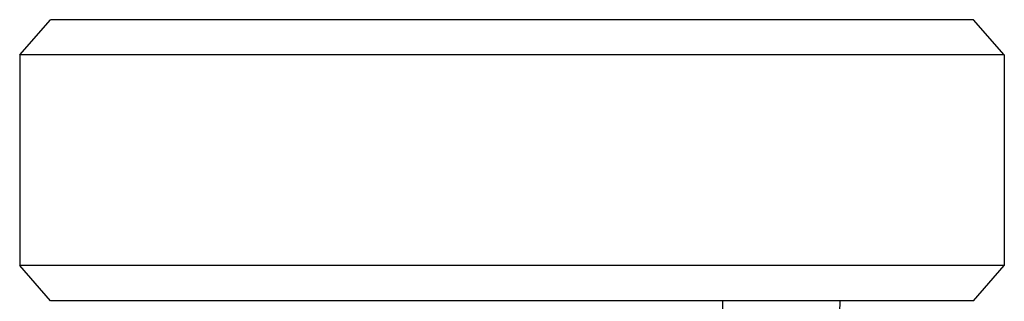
# Model space of a CAD drawing. Header units: millimetres. Extents: x 0 to 297, y 0 to 210.
# Tile 34 of 35: x 164 to 198, y 155 to 165. Entities that reach past the tile are written whole.
import ezdxf

# ---------------------------------------------------------------- set-up
doc = ezdxf.new("R2010")
doc.units = ezdxf.units.MM
doc.layers.add('ALL_ASSEM_MEMBER', color=7, linetype='CONTINUOUS')

msp = doc.modelspace()

# ---------------------------------------------------------------- linework, layer by layer
at = {"layer": 'ALL_ASSEM_MEMBER', "color": 7}
for p, q in [((164.219877, 163.505204), (165.269866, 164.705207)), ((196.769827, 164.705207), (165.269866, 164.705207)), ((197.819836, 163.505204), (196.769827, 164.705207)), ((164.219877, 163.505204), (164.219877, 156.305213)), ((197.819836, 163.505204), (164.219877, 163.505204)), ((197.819836, 163.505204), (197.819836, 156.305213)), ((165.269866, 155.105213), (164.219877, 156.305213)), ((197.819836, 156.305213), (164.219877, 156.305213)), ((196.769827, 155.105213), (197.819836, 156.305213)), ((196.769827, 155.105213), (165.269866, 155.105213)), ((188.220687, 154.437146), (188.21148, 155.105214)), ((192.145219, 152.6128), (192.219824, 155.105214))]:
    msp.add_line(p, q, dxfattribs=at)

doc.saveas('drawing.dxf')
